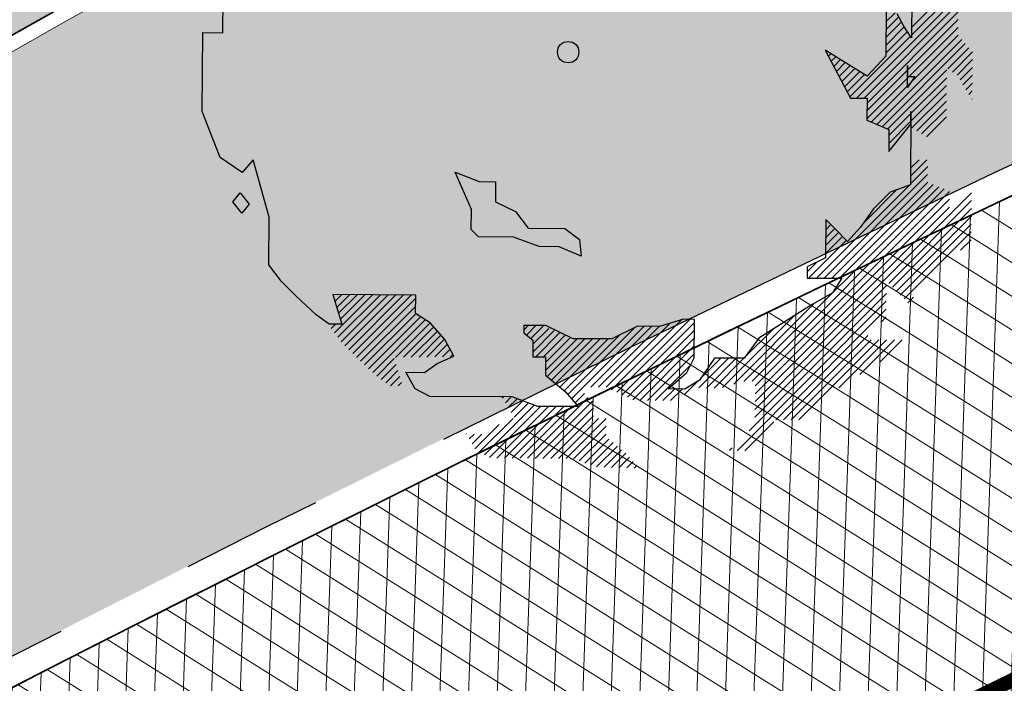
# Model space of a CAD drawing. Header units: metres. Extents: x 195696 to 514079, y 327475 to 328989.
# Tile 50 of 256: x 195929.5 to 195936.4, y 327629.06 to 327633.71. Entities that reach past the tile are written whole.
import ezdxf

# ---------------------------------------------------------------- set-up
doc = ezdxf.new("R2010")
doc.units = ezdxf.units.M
for name, pattern in [('CENTER2', [1.125, 0.75, -0.125, 0.125, -0.125]), ('VH-RIJWIELPADBAND', [20, 8, -2, 2, -2, 0, -2, 2, -2]), ('VH-TROTTOIRBAND_180-200', [20, 10, -2, 2, -2, 2, -2])]:
    doc.linetypes.add(name, pattern=pattern)
for name, color, linetype, lineweight in [('mk-nw-streep 0.10', 7, 'Continuous', 35), ('N-WE-GR-BOOM-S', 74, 'Continuous', 25), ('N-WE-GR-GRAS-A-250', 62, 'Continuous', 18), ('N-WE-GW-TALUD-G', 6, 'Continuous', 18), ('N-WE-KG-WERKGRENS-200-G', 14, 'CENTER2', 35), ('N-WE-VH-GESLOTENVERHARDING-A-200', 252, 'Continuous', 18), ('N-WE-VH-HERSTRATEN-A-200', 252, 'Continuous', 18), ('N-WE-VH-KANTOPSLUITING_OPSLUITBAND_100X200-G', 5, 'Continuous', 13), ('N-WE-VH-KANTOPSLUITING_RIJWIELPADBAND_40 120_250-G', 1, 'VH-RIJWIELPADBAND', 35), ('N-WE-VH-KANTOPSLUITING_TROTTOIRBAND_180 200_250-G', 6, 'VH-TROTTOIRBAND_180-200', 25), ('N-WE-VH-KANTOPSLUITING_VOORKANTBAND-G', 2, 'Continuous', 35), ('N-WE-VH-KANTVERHARDING-G', 5, 'Continuous', 35), ('N-WE-VH-OPENVERHARDING_BETONSTRAATSTEEN_ROOD-A', 13, 'Continuous', 18), ('N-WE-VH-TEGEL-A', 252, 'Continuous', 18), ('X-XX-AL-T25', 7, 'Continuous', 25)]:
    doc.layers.add(name, color=color, linetype=linetype, lineweight=lineweight)
doc.styles.add('NLCS-ISO-M250-T25', font='NLCS-ISO.ttf', dxfattribs={"height": 0.625})
pattern_1 = [(0, (0, 0), (0.5, 0.5), [0.125, -0.375]), (0, (0.275, 0.3), (0.5, 0.5), [0.125, -0.375]), (90, (0.05, 0.175), (-0.5, 0.5), [0.125, -0.375]), (90, (0.25, 0.35), (-0.5, 0.5), [0.125, -0.375]), (45, (0.1, 0.35), (0, 0.5000000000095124), [0.125, -0.582106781]), (135, (0.275, 0), (-0.5000000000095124, 0), [0.125, -0.582106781]), (26.56505119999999, (0.125, 0.15), (0.5000000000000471, 2.000322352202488e-10), [0.125, -0.9930339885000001]), (26.56505119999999, (0.35, 0.4), (0.5000000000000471, 2.000322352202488e-10), [0.125, -0.9930339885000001]), (63.43494882, (0.35, 0), (2.54993137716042e-11, 0.500000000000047), [0.125, -0.9930339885]), (63.43494882, (0.125, 0.225), (2.54993137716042e-11, 0.500000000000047), [0.125, -0.9930339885]), (63.43494882, (0.3, 0.1), (2.54993137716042e-11, 0.500000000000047), [0.125, -0.9930339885]), (116.5650512, (0, 0.275), (-2.000324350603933e-10, 0.500000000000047), [0.125, -0.9930339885]), (153.43494882, (0.1, 0.07500000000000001), (-0.500000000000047, 2.549949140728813e-11), [0.125, -0.9930339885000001])]

# ---------------------------------------------------------------- blocks, each defined once
blk = doc.blocks.new('SGR-BOOM_27')
for p, q in [((4.815267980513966, 0.3476326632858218), (5.43439753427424, 0.9667631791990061)), ((4.819163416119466, 0.8676412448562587), (4.814152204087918, 0.1988745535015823)), ((4.814441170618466, 0.2379536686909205), (5.449812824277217, 0.8733179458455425)), ((-4.83998674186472, 0.2711136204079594), (-4.836331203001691, 0.7598095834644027)), ((4.041143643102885, -0.6442030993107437), (5.465223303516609, 0.7798791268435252)), ((4.149197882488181, -0.6450106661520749), (5.469368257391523, 0.6751722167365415)), ((4.189987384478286, -0.7130682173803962), (5.46855587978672, 0.5654980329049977)), ((4.457318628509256, 0.6388310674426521), (4.452146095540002, -0.05564017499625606)), ((4.45571856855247, 0.4234980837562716), (4.58473266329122, 0.5525173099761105)), ((4.189160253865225, -0.8227472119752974), (5.467728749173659, 0.4558164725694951)), ((4.454083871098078, 0.2041574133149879), (4.673402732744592, 0.4234785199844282)), ((4.454901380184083, 0.3138238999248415), (4.634262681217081, 0.4931903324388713)), ((4.712425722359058, 0.3539726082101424), (4.610899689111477, 0.5347922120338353)), ((4.188337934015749, -0.9324361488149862), (5.466911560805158, 0.346142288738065)), ((4.452444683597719, -0.01519576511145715), (4.755671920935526, 0.2880388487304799)), ((4.453261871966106, 0.09447841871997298), (4.712557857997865, 0.3537792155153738)), ((4.814152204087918, 0.1988745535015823), (4.712425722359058, 0.3539726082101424)), ((-5.131199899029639, -0.8328113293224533), (-5.122943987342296, 0.2732229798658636)), ((-5.122943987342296, 0.2732229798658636), (-4.83998674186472, 0.2711136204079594)), ((3.949962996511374, -0.6265270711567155), (4.798785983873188, 0.2222959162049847)), ((4.249524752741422, -0.9800989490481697), (5.466280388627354, 0.2366566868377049)), ((4.3258917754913, -1.012583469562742), (5.517101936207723, 0.1786193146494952)), ((3.603885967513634, 0.02787403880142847), (3.958991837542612, -0.6435889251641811)), ((4.192801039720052, -0.3366644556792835), (3.603885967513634, 0.02787403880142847)), ((3.611074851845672, 0.01428170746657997), (3.616717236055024, 0.01992184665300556)), ((4.402259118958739, -1.04507568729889), (5.567909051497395, 0.1205742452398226)), ((5.321953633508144, -0.2342333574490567), (5.61872578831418, 0.06253911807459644)), ((5.386844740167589, -0.2782011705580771), (5.669542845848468, 0.00450174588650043)), ((3.648727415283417, -0.05692240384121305), (3.683957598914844, -0.02169222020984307)), ((3.686384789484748, -0.1281194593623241), (3.751193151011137, -0.06331622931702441)), ((3.72404248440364, -0.1993210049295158), (3.818428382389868, -0.1049302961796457)), ((4.452146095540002, -0.05564017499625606), (4.192801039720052, -0.3366644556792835)), ((5.45174097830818, -0.3221619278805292), (5.669322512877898, -0.1045730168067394)), ((3.761690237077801, -0.2705254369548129), (3.885663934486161, -0.1465543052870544)), ((3.799347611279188, -0.3417199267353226), (3.952903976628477, -0.1881683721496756)), ((3.837000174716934, -0.4129240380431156), (4.020139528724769, -0.2297846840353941)), ((3.874657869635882, -0.4841259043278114), (4.087374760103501, -0.2714061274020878)), ((4.478626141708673, -1.077560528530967), (5.308123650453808, -0.2480678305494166)), ((4.759831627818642, -0.186563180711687), (4.758681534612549, -0.3408927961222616)), ((4.758681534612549, -0.3408927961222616), (4.759831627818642, -0.186563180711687)), ((5.494903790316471, -0.3878532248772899), (5.668495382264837, -0.2142593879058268)), ((3.912310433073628, -0.5553226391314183), (4.154610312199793, -0.3130227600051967)), ((4.757531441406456, -0.4952249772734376), (4.758681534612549, -0.3408927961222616)), ((4.861568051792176, -0.3416660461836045), (4.757531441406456, -0.4952249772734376)), ((4.758681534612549, -0.3408927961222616), (4.861568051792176, -0.3416660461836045)), ((4.806253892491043, -0.8587923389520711), (5.307301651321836, -0.3577420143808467)), ((5.534044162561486, -0.4575672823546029), (5.667678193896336, -0.3239261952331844)), ((4.805436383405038, -0.9684639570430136), (5.306484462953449, -0.4674161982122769)), ((5.574187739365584, -0.5262807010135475), (5.666856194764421, -0.4336148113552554)), ((5.617296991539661, -0.5920210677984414), (5.666038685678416, -0.543281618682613)), ((3.958991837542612, -0.6435889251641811), (4.190501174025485, -0.6453140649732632)), ((4.190501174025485, -0.6453140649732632), (4.188171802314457, -0.9539880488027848)), ((4.820499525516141, -1.062247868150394), (5.305662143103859, -0.5770900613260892)), ((4.887739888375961, -1.103871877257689), (5.304844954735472, -0.686764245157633)), ((5.660420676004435, -0.6577540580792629), (5.665211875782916, -0.652960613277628)), ((4.954970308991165, -1.145493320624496), (5.304027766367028, -0.7964432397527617)), ((-4.878804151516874, -1.477755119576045), (-5.131199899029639, -0.8328113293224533)), ((4.188171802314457, -0.9539880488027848), (4.495876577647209, -1.084898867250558)), ((4.495240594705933, -1.169805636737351), (4.806253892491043, -0.8587923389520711)), ((4.806469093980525, -0.8299973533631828), (4.798756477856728, -1.858847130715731)), ((4.805113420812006, -1.010031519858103), (4.806469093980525, -0.8299973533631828)), ((5.022205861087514, -1.187114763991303), (5.303210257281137, -0.9061100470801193)), ((4.493571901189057, -1.393553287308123), (4.805113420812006, -1.010031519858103)), ((4.495876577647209, -1.084898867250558), (4.493571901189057, -1.393553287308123)), ((4.494423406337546, -1.279479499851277), (4.805426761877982, -0.9684713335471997)), ((-4.571691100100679, -1.6858479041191), (-4.878804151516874, -1.477755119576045)), ((-4.416006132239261, -1.5069564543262), (-4.571691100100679, -1.6858479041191)), ((-4.19050640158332, -2.310330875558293), (-4.416006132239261, -1.5069564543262)), ((4.802764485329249, -1.733119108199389), (5.026874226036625, -1.509011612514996)), ((4.806351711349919, -1.620680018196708), (4.918825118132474, -1.508206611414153)), ((4.809938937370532, -1.508233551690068), (4.810775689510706, -1.507399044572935)), ((4.799177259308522, -1.845565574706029), (5.040752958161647, -1.603989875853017)), ((-1.355897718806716, -2.202925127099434), (-1.583506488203, -1.682481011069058)), ((-1.583506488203, -1.682481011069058), (-1.250079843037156, -1.813597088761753)), ((3.587653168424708, -3.165946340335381), (5.039930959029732, -1.713668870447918)), ((-1.250079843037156, -1.813597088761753), (-1.01860001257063, -1.815336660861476)), ((-1.01860001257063, -1.815336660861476), (-1.020718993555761, -2.098264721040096)), ((2.465136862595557, -4.615023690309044), (5.195753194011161, -1.884407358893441)), ((2.579274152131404, -4.609745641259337), (5.272115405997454, -1.916906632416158)), ((3.479608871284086, -3.165131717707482), (4.778799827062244, -1.865945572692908)), ((3.695697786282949, -3.166753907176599), (5.043018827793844, -1.819432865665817)), ((3.803747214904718, -3.167558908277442), (5.119381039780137, -1.851924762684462)), ((4.133028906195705, -2.402857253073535), (4.60999430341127, -1.925891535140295)), ((4.798756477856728, -1.858847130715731), (4.515050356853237, -1.959612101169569)), ((-4.70336779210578, -2.096436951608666), (-4.599522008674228, -1.968597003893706)), ((-4.599522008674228, -1.968597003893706), (-4.472093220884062, -2.128170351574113)), ((2.618776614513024, -5.005660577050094), (5.655375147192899, -1.96906685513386)), ((2.620415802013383, -4.786312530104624), (5.346011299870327, -2.060712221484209)), ((2.621242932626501, -4.676630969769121), (5.346833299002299, -1.951038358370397)), ((4.515050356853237, -1.959612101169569), (4.281804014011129, -2.193656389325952)), ((-4.575953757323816, -2.256010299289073), (-4.70336779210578, -2.096436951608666)), ((-4.472093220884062, -2.128170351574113), (-4.575953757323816, -2.256010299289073)), ((-1.358011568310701, -2.485882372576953), (-1.355897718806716, -2.202925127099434)), ((-1.020718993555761, -2.098264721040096), (-0.7387601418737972, -2.233278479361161)), ((2.619593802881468, -4.895986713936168), (5.345184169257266, -2.170398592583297)), ((4.281804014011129, -2.193656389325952), (4.099834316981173, -2.449536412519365)), ((4.494442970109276, -3.238853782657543), (5.654553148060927, -2.07874103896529)), ((4.54846014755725, -3.293690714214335), (5.653730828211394, -2.188422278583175)), ((-4.195507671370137, -2.979097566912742), (-4.19050640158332, -2.310330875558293)), ((-0.7387601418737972, -2.233278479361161), (-0.5604459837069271, -2.466116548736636)), ((3.611882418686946, -2.34299916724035), (3.607844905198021, -2.8831603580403)), ((3.739521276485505, -2.472556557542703), (3.611882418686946, -2.34299916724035)), ((4.602477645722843, -3.348527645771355), (5.652908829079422, -2.298094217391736)), ((-0.5604459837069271, -2.466116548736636), (-0.04600890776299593, -2.469965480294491)), ((-0.04600890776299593, -2.469965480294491), (0.1585992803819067, -2.62583903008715)), ((3.609963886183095, -2.599356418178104), (3.73814636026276, -2.471171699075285)), ((3.610786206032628, -2.48968223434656), (3.684124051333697, -2.416342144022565)), ((3.611603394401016, -2.380008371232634), (3.630106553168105, -2.361504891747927)), ((3.918231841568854, -2.653958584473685), (3.739521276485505, -2.472556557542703)), ((4.099834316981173, -2.449536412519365), (3.918231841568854, -2.653958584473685)), ((4.656499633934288, -3.403357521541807), (5.65208682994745, -2.407775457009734)), ((-1.255888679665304, -2.58953476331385), (-1.358011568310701, -2.485882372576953)), ((-0.7671779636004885, -2.593190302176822), (-1.255888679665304, -2.58953476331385)), ((-0.4080445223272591, -2.724499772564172), (-0.7671779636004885, -2.593190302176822)), ((3.608324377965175, -2.818704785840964), (3.846195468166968, -2.580838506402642)), ((3.609146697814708, -2.709030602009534), (3.79216834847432, -2.526008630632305)), ((4.710521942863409, -3.458194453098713), (5.651264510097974, -2.517449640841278)), ((-0.1251068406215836, -2.726608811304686), (-0.4080445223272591, -2.724499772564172)), ((0.1825934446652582, -2.857531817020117), (-0.1251068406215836, -2.726608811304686)), ((0.1585992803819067, -2.62583903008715), (0.1825934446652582, -2.857531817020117)), ((3.371559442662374, -3.164326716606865), (3.900212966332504, -2.63566806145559)), ((5.5026946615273, -2.774873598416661), (5.650442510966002, -2.627130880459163)), ((3.607844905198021, -2.8831603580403), (3.349669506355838, -3.009835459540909)), ((-4.017198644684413, -3.211947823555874), (-4.195507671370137, -2.979097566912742)), ((3.349669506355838, -3.009835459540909), (3.348504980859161, -3.164152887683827)), ((3.349150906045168, -3.077880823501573), (3.48223683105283, -2.944792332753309)), ((3.348504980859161, -3.164152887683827), (3.837215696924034, -3.167808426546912)), ((3.837215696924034, -3.167808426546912), (3.707075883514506, -3.372624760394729)), ((-3.812952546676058, -3.41925966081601), (-4.017198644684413, -3.211947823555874)), ((2.617959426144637, -5.115334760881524), (4.462374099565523, -3.270915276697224)), ((-3.531947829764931, -3.678582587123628), (-3.812952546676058, -3.41925966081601)), ((-2.136579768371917, -3.40608073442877), (-3.298344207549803, -3.397384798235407)), ((-3.298344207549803, -3.397384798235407), (-3.172814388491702, -3.809884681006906)), ((-3.294992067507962, -3.408417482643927), (-3.284064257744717, -3.397494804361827)), ((-3.275431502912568, -3.933139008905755), (-2.743827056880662, -3.401534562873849)), ((-3.269593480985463, -3.491878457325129), (-3.176014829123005, -3.398302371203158)), ((-3.244189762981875, -3.575336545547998), (-3.067970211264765, -3.399107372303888)), ((-3.228221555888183, -3.994783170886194), (-2.63578757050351, -3.402349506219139)), ((-3.218795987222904, -3.658794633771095), (-2.959925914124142, -3.399921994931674)), ((-3.19340221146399, -3.742253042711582), (-2.851876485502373, -3.400729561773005)), ((-3.181011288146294, -4.056432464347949), (-2.527738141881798, -3.403156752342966)), ((-3.129127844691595, -4.113400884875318), (-2.41968871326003, -3.403964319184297)), ((-3.075110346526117, -4.168237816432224), (-2.311639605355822, -3.404769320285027)), ((-3.021088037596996, -4.223074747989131), (-2.203599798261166, -3.405584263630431)), ((-2.967070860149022, -4.277912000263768), (-2.136893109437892, -3.44773168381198)), ((-2.13850792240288, -3.663284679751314), (-2.136579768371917, -3.40608073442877)), ((2.5382691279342, -5.30387435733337), (4.461556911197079, -3.380596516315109)), ((3.707075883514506, -3.372624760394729), (3.397070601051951, -3.550363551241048)), ((4.764539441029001, -3.513029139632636), (4.84392120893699, -3.433647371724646)), ((-2.910699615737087, -4.330397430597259), (-2.137715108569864, -3.557405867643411)), ((2.320736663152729, -4.650569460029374), (3.453021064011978, -3.518285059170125)), ((2.367648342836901, -5.583362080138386), (4.460734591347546, -3.490270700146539)), ((3.397070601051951, -3.550363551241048), (2.673395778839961, -4.007969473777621)), ((-3.352855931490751, -3.808531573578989), (-3.531947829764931, -3.678582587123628)), ((-2.854088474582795, -4.382640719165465), (-2.136202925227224, -3.664752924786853)), ((-2.797482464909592, -4.43488432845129), (-2.069647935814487, -3.707052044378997)), ((-1.933694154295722, -3.793441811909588), (-2.13850792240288, -3.663284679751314)), ((2.165345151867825, -4.697109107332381), (3.165918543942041, -3.696528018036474)), ((2.909739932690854, -5.150122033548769), (4.45991259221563, -3.599952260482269)), ((4.386070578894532, -3.782648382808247), (4.459085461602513, -3.70963125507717)), ((-3.172814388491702, -3.809884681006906), (-3.352855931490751, -3.808531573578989)), ((-3.3226417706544, -3.871494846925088), (-3.260383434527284, -3.809236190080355)), ((-2.740871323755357, -4.487127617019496), (-2.003087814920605, -3.749344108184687)), ((-2.421166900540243, -4.276284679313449), (-1.936532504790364, -3.791648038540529)), ((-2.311076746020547, -4.275048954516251), (-1.885045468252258, -3.849017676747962)), ((-1.729658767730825, -4.026472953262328), (-1.933694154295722, -3.793441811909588)), ((-0.6220927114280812, -3.828968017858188), (-0.6228560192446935, -3.931854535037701)), ((-0.622572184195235, -3.892797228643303), (-0.5592176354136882, -3.829445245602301)), ((-0.3134283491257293, -3.831285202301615), (-0.6220927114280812, -3.828968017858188)), ((-0.5841954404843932, -3.963277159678), (-0.4511733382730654, -3.830257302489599)), ((-0.5241295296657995, -4.012065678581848), (-0.3494564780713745, -3.837394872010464)), ((0.07104979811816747, -4.014231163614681), (-0.3134283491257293, -3.831285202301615)), ((-0.003981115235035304, -4.798182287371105), (0.9346668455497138, -3.859534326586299)), ((0.04640489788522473, -4.856652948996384), (1.061488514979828, -3.841569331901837)), ((0.3184638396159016, -4.693446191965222), (1.169533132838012, -3.84238170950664)), ((0.4265033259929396, -4.694260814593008), (1.277577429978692, -3.843189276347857)), ((0.5345431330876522, -4.695080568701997), (1.431349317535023, -3.79826925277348)), ((0.6092558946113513, -4.729226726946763), (1.586760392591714, -3.751722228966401)), ((0.9726423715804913, -3.840899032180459), (0.6112087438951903, -4.018251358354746)), ((0.6830196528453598, -4.764319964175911), (1.703853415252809, -3.743481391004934)), ((0.7567786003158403, -4.799410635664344), (1.770467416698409, -3.785724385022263)), ((1.281301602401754, -3.843216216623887), (0.9726423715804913, -3.840899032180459)), ((1.616465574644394, -3.742820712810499), (1.281301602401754, -3.843216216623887)), ((1.770785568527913, -3.743985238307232), (1.616465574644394, -3.742820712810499)), ((1.766743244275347, -4.284124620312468), (1.770785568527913, -3.743985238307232)), ((-2.200991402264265, -4.273815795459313), (-1.834223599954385, -3.90704799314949)), ((-2.090906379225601, -4.272587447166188), (-1.783411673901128, -3.965090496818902)), ((-0.6228560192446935, -3.931854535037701), (-0.4950163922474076, -4.035714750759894)), ((-0.4962643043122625, -4.201914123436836), (-0.196198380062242, -3.901845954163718)), ((-0.4954423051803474, -4.092235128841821), (-0.2728248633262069, -3.869618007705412)), ((-0.4530280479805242, -4.267532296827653), (-0.1195670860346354, -3.934068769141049)), ((-0.3449834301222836, -4.268344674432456), (-0.04294060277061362, -3.966299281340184)), ((-0.3173093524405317, -4.349529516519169), (0.03369582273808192, -3.998519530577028)), ((-0.05742100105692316, -4.742765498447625), (0.7209364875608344, -3.964415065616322)), ((0.8305420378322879, -4.834501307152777), (1.769650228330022, -3.895398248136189)), ((2.469169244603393, -4.284430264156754), (2.869841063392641, -3.883756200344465)), ((3.01777973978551, -5.150934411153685), (4.199921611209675, -3.968795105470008)), ((-1.980811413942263, -4.271346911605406), (-1.732590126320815, -4.023127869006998)), ((-1.870726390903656, -4.27011856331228), (-1.69343981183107, -4.092834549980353)), ((-1.602778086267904, -4.258946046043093), (-1.729658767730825, -4.026472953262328)), ((-0.4950163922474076, -4.035714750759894), (-0.4967537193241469, -4.267201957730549)), ((-0.3181361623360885, -4.459208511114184), (0.1264229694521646, -4.014644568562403)), ((-0.2952580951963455, -4.545184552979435), (0.2344772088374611, -4.015452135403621)), ((-0.2357986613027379, -4.594579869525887), (0.3425263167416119, -4.016259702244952)), ((-0.1763443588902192, -4.643975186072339), (0.4505757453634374, -4.017059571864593)), ((-0.1168804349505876, -4.693370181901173), (0.5586251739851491, -4.017864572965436)), ((0.6112087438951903, -4.018251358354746), (0.07104979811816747, -4.014231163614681)), ((0.9043009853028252, -4.869599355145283), (1.768827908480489, -4.005072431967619)), ((1.004114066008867, -4.878640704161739), (1.768005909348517, -4.114746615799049)), ((2.673395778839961, -4.007969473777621), (2.465513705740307, -4.289373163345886)), ((3.125828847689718, -5.151741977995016), (4.249240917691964, -4.028335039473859)), ((3.233868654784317, -5.15255692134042), (4.357280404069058, -4.029142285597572)), ((3.793989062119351, -4.701288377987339), (4.465325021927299, -4.029957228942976)), ((4.090080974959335, -4.514053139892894), (4.573374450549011, -4.030762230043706)), ((4.367068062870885, -4.345920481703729), (4.681428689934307, -4.031562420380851)), ((-1.835040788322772, -4.360073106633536), (-1.602778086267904, -4.258946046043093)), ((-1.760636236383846, -4.268882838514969), (-1.655004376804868, -4.163250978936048)), ((-1.650546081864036, -4.267649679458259), (-1.616568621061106, -4.233674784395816)), ((-0.4967537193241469, -4.267201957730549), (-0.3167025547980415, -4.268552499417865)), ((-0.3167025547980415, -4.268552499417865), (-0.318635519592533, -4.525756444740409)), ((1.112163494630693, -4.879448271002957), (1.767183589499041, -4.224425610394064)), ((-2.684255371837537, -4.539370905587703), (-2.437727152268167, -4.292842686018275)), ((-2.621546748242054, -4.585518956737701), (-2.412333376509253, -4.37630109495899)), ((-2.016061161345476, -4.487340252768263), (-1.835040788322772, -4.360073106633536)), ((1.220207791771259, -4.880255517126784), (1.715251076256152, -4.385212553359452)), ((1.662320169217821, -4.489134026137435), (1.766743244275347, -4.284124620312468)), ((1.831120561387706, -4.704765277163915), (2.248142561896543, -4.28774584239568)), ((2.049680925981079, -4.286250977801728), (1.841593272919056, -4.593373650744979)), ((1.858271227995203, -4.568757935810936), (2.14009826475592, -4.286933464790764)), ((1.939169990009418, -4.705570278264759), (2.356182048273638, -4.288553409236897)), ((2.047224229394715, -4.70637046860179), (2.464226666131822, -4.289368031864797)), ((2.465513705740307, -4.289373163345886), (2.049680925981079, -4.286250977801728)), ((-2.558466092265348, -4.631292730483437), (-2.386939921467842, -4.459761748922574)), ((-2.490751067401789, -4.672432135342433), (-2.361541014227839, -4.543227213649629)), ((-2.277554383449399, -4.485375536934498), (-2.016061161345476, -4.487340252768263)), ((-2.146401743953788, -4.717875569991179), (-2.277554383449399, -4.485375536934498)), ((-0.318635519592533, -4.525756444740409), (-0.03742041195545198, -4.759374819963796)), ((1.403361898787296, -4.718695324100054), (1.662320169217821, -4.489134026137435)), ((-2.382706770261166, -4.673239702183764), (-2.336152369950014, -4.626685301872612)), ((1.841593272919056, -4.593373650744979), (1.634876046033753, -4.720447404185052)), ((1.636446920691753, -4.790582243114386), (1.820990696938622, -4.606043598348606)), ((-1.94139201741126, -4.822301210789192), (-2.146401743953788, -4.717875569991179)), ((-0.7839293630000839, -4.830948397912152), (-1.94139201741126, -4.822301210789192)), ((-0.9220460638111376, -4.845404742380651), (-0.9066795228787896, -4.83003820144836)), ((-0.8806398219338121, -4.912855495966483), (-0.798625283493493, -4.830845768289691)), ((-0.4247859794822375, -4.962257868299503), (-0.7839293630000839, -4.830948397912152)), ((-0.03742041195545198, -4.759374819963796), (0.1410797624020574, -4.966493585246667)), ((0.0967960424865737, -4.915118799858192), (0.2282033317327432, -4.783714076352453)), ((1.328252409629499, -4.881067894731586), (1.489961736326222, -4.719358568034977)), ((1.634876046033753, -4.720447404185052), (1.403361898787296, -4.718695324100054)), ((1.436297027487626, -4.88188283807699), (1.598001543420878, -4.720178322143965)), ((-1.175254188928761, -5.642887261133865), (-0.475925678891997, -4.943561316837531)), ((-1.103139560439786, -5.679627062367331), (-0.3860567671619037, -4.962549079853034)), ((-1.001427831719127, -5.686772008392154), (-0.2780124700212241, -4.963361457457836)), ((-0.8933784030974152, -5.687586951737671), (-0.1699678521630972, -4.964169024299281)), ((-0.8392387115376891, -4.980308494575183), (-0.7150642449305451, -4.856129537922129)), ((-0.7978376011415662, -5.047766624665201), (-0.6353498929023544, -4.885276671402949)), ((-0.7853337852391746, -5.688394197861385), (-0.06192323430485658, -4.964983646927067)), ((-0.7564313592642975, -5.115210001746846), (-0.5556403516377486, -4.914421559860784)), ((-0.6772846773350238, -5.689199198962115), (0.04612587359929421, -4.965788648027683)), ((-0.5692400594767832, -5.690006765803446), (0.2816236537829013, -4.839143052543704)), ((-0.4611906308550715, -5.690814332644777), (0.341689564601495, -4.887931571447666)), ((0.1410797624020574, -4.966493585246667), (-0.4247859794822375, -4.962257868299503)), ((-0.3531412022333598, -5.691621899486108), (0.355323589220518, -4.983156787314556)), ((-0.2450920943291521, -5.692426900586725), (0.3545015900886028, -5.092828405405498)), ((-1.308526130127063, -5.558450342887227), (-0.966153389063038, -5.216082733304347)), ((-1.247368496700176, -5.606147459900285), (-0.7733148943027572, -5.132093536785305)), ((-0.1370474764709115, -5.693234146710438), (0.4246585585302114, -5.131535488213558)), ((-0.02900317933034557, -5.694049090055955), (0.5327076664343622, -5.132340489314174)), ((0.07590449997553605, -5.698000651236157), (0.5334469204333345, -5.240448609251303)), ((2.475687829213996, -5.584167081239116), (2.881395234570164, -5.178461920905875)), ((-1.426318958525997, -5.349682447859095), (-1.425839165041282, -5.349200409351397)), ((-1.387051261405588, -5.41927174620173), (-1.317784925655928, -5.350000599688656)), ((-1.347788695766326, -5.488861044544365), (-1.209730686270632, -5.350800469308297)), ((0.1556092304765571, -5.727145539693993), (0.5326345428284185, -5.350122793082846)), ((0.2353235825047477, -5.756285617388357), (0.5704141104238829, -5.421195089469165)), ((0.3150382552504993, -5.785425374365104), (0.6298735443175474, -5.470590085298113)), ((0.3985992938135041, -5.810723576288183), (0.6893278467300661, -5.519992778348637)), ((0.5039765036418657, -5.814198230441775), (0.7487917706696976, -5.569380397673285)), ((0.6093588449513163, -5.817675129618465), (0.8082512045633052, -5.618775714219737)), ((2.259598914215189, -5.582554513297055), (2.301073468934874, -5.541077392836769)), ((0.7147360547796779, -5.821149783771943), (0.8594495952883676, -5.676433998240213)), ((0.8201183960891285, -5.824627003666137), (0.9098455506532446, -5.734899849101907)), ((0.9254907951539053, -5.828103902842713), (0.9602366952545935, -5.793363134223))]:
    blk.add_line(p, q)
blk.add_circle((0, 0), 0.15)

msp = doc.modelspace()

# ---------------------------------------------------------------- hatches: boundary and pattern name
at = {"layer": 'N-WE-GR-GRAS-A-250', "lineweight": 0}
h = msp.add_hatch(dxfattribs=at)
h.set_pattern_fill('AGR-GRAS_02-SO', color=256, scale=0.05, pattern_type=2)
h.set_pattern_definition(pattern_1)
edge = h.paths.add_edge_path(flags=17)
edge.add_arc((195894.559118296, 327628.0008672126), 2.00000000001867, 141.4672806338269, 205.6254233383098)
edge.add_line((195892.7558368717, 327627.1358954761), (195893.6442734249, 327625.2836949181))
edge.add_line((195893.6442734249, 327625.2836949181), (195903.1995377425, 327629.2377206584))
edge.add_line((195903.1995377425, 327629.2377206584), (195901.9728150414, 327631.3262218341))
edge.add_line((195901.9728150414, 327631.3262218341), (195892.9946132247, 327629.2467901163))
edge = h.paths.add_edge_path()
edge.add_arc((195894.559118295, 327628.0008672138), 1.999999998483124, 114.1582394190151, 205.6254233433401)
edge.add_line((195892.7558368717, 327627.1358954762), (195893.6442734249, 327625.283694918))
edge.add_line((195893.6442734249, 327625.283694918), (195888.7015997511, 327623.1984623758))
edge.add_line((195888.7015997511, 327623.1984623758), (195889.2842258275, 327621.9323330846))
edge.add_line((195889.2842258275, 327621.9323330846), (195891.6600081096, 327616.7851886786))
edge.add_arc((195897.7335764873, 327603.552450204), 14.56000001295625, 109.5185303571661, 114.65419813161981, ccw=False)
edge.add_arc((195898.4012773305, 327603.225723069), 15.10000000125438, 98.33438612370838, 111.4926544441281, ccw=False)
edge.add_line((195896.2125317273, 327618.1662515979), (195896.9700282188, 327618.3502061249))
edge.add_arc((195895.0962950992, 327626.0659513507), 7.940000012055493, 283.6497829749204, 306.4932178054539)
edge.add_line((195899.8184324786, 327619.6827688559), (195901.0766474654, 327620.613568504))
edge.add_arc((196065.2309153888, 327394.0238279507), 279.802670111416, 123.9376761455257, 125.92167150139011, ccw=False)
edge.add_arc((196052.4705127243, 327415.9658439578), 254.4799999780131, 116.04817992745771, 124.3121944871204, ccw=False)
edge.add_arc((196065.230915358, 327394.0238282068), 279.8026698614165, 114.4387036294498, 116.42269830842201, ccw=False)
edge.add_line((195949.4710925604, 327648.7574095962), (195977.2456928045, 327661.0463759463))
edge.add_line((195977.2456928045, 327661.0463759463), (195976.1714002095, 327663.921825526))
edge.add_line((195976.1714002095, 327663.921825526), (195975.1513113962, 327666.3509349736))
edge.add_line((195975.1513113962, 327666.3509349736), (195928.3581608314, 327645.3531347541))
edge.add_line((195928.3581608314, 327645.3531347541), (195893.7406020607, 327629.8257045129))
h = msp.add_hatch(dxfattribs=at)
h.set_pattern_fill('AGR-GRAS_02-SO', color=256, scale=0.05, pattern_type=2)
h.set_pattern_definition(pattern_1)
edge = h.paths.add_edge_path()
edge.add_arc((196043.198166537, 327406.4101503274), 250.2000000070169, 119.0445295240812, 125.0100958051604)
edge.add_arc((196048.5765314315, 327398.7319291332), 259.5745341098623, 125.0100958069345, 125.4128280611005)
edge.add_line((195898.1625222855, 327610.2846757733), (195897.9779617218, 327610.5432479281))
edge.add_arc((195896.3602316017, 327616.1046272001), 5.791890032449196, 232.0050728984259, 286.2190000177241, ccw=False)
edge.add_arc((195892.9791202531, 327611.7771308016), 0.3001568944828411, 121.9578263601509, 232.1130221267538, ccw=False)
edge.add_arc((195864.8525568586, 327667.5920542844), 62.20236465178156, 296.7195791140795, 297.6407080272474)
edge.add_arc((195887.4424593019, 327609.3265491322), 7.019852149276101, 26.77204193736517, 27.58824522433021)
edge.add_arc((195897.7378259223, 327603.5379229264), 9.915119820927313, 103.65383488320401, 114.25858670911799, ccw=False)
edge.add_line((195895.397309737, 327613.1728378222), (195898.0697254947, 327613.8218216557))
edge.add_arc((195895.0962951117, 327626.0659513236), 12.59999998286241, 283.6497829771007, 306.4932178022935)
edge.add_line((195902.5898632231, 327615.9364677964), (195903.8480782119, 327616.867267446))
edge.add_arc((196052.470512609, 327415.965843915), 249.8999999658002, 120.18018763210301, 126.4932178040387, ccw=False)
edge.add_arc((196052.470512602, 327415.9658439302), 249.8999999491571, 113.8671573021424, 120.1801876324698, ccw=False)
edge.add_line((195951.3566099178, 327644.4959046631), (195978.0309411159, 327656.2980532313))
edge.add_line((195978.0309411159, 327656.2980532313), (195978.0714028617, 327656.2066046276))
edge.add_line((195978.0714028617, 327656.2066046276), (195978.9858888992, 327656.6112220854))
edge.add_line((195978.9858888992, 327656.6112220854), (195980.4815068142, 327653.2309386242))
edge.add_line((195980.4815068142, 327653.2309386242), (195980.204127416, 327653.1082111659))
edge.add_line((195980.204127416, 327653.1082111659), (195980.3317623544, 327652.8280505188))
edge.add_line((195980.3317623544, 327652.8280505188), (195938.8944765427, 327633.8321814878))
edge.add_arc((196043.19817787, 327406.4101268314), 250.2000260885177, 114.637844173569, 119.0445291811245)
h = msp.add_hatch(dxfattribs=at)
h.set_pattern_fill('AGR-GRAS_02-SO', color=256, scale=0.05, pattern_type=2)
h.set_pattern_definition(pattern_1)
edge = h.paths.add_edge_path()
edge.add_line((195903.9956943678, 327603.2060220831), (195904.183198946, 327602.9449699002))
edge.add_arc((195908.906000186, 327599.578198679), 5.800000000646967, 144.5158446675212, 197.0040277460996)
edge.add_arc((195903.6464528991, 327597.9697998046), 0.3000195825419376, 197.0059274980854, 304.7222992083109)
edge.add_line((195903.8173438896, 327597.7232069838), (195904.6297932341, 327598.3062387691))
edge.add_line((195904.6297932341, 327598.3062387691), (195904.6880964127, 327598.2249938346))
edge.add_arc((195874.6411075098, 327639.2375554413), 50.84143734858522, 306.2275834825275, 317.1015318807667)
edge.add_arc((195926.866324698, 327592.0628251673), 19.55377332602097, 122.68359516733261, 140.0077437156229, ccw=False)
edge.add_arc((196178.5579974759, 327200.510303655), 485.0235024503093, 120.53702746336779, 122.73109156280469, ccw=False)
edge.add_arc((196102.5093254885, 327329.4247478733), 335.3494083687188, 114.9861992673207, 120.5370274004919, ccw=False)
edge.add_line((195960.857752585, 327633.3886562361), (195976.960680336, 327641.2572951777))
edge.add_line((195976.960680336, 327641.2572951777), (195975.8979426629, 327643.4321551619))
edge.add_line((195975.8979426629, 327643.4321551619), (195941.6875728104, 327627.7421393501))
edge.add_arc((196043.197863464, 327406.4100114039), 243.499999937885, 114.6377677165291, 117.7694669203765)
edge.add_arc((195952.9500934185, 327577.8014638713), 49.79999999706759, 117.7694669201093, 133.4711233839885)
edge.add_arc((195884.151202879, 327650.3735842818), 50.20000000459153, 302.8422075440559, 313.47112338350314, ccw=False)
edge.add_arc((196024.1603589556, 327433.4729748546), 207.9635879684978, 122.8422077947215, 124.478979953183)
edge.add_arc((196113.5382223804, 327305.295721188), 364.223308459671, 124.6544697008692, 125.1215785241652)
at = {"layer": 'N-WE-VH-GESLOTENVERHARDING-A-200', "lineweight": 0}
h = msp.add_hatch(dxfattribs=at)
h.set_pattern_fill('AVH-GESLOTEN-SOD', color=256, scale=0.1, angle=28, pattern_type=2)
h.set_pattern_definition([(87.99999999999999, (0, 0), (-0.1998781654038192, 0.006979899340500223), []), (148, (0, 0), (-0.1059838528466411, -0.1696096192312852), [])])
edge = h.paths.add_edge_path()
edge.add_arc((196043.1978634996, 327406.4100113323), 243.7000000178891, 114.6377677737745, 117.7694669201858)
edge.add_arc((195952.9500934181, 327577.8014638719), 49.99999999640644, 117.769466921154, 133.471123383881)
edge.add_arc((195884.1512031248, 327650.3735845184), 50.00000000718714, 306.4912656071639, 313.4711229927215, ccw=False)
edge.add_line((195913.8862149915, 327610.1762080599), (195909.2428863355, 327617.4930319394))
edge.add_arc((196043.1953181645, 327406.4153922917), 249.9940478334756, 114.63775157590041, 122.39970749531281, ccw=False)
edge.add_line((195938.9778525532, 327633.6503891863), (196015.1880523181, 327668.6029268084))
edge.add_arc((195990.1752496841, 327723.1406174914), 60.00000000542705, 294.6377677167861, 307.6954955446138)
edge.add_line((196026.8631397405, 327675.6643210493), (196030.3420670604, 327668.7281570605))
edge.add_line((196030.3420670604, 327668.7281570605), (196027.0168718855, 327667.1070542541))
edge.add_line((196027.0168718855, 327667.1070542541), (196016.1131317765, 327662.0962125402))
edge.add_line((196016.1131317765, 327662.0962125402), (195941.6041967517, 327627.9239316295))
at = {"layer": 'N-WE-VH-HERSTRATEN-A-200', "lineweight": 0}
h = msp.add_hatch(dxfattribs=at)
h.set_pattern_fill('AVH-HERSTRATEN-SOD', color=256, scale=0.2, angle=26.57, pattern_type=2)
h.set_pattern_definition([(86.57000000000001, (195915.4831970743, 327624.8546070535), (-0.1996417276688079, 0.01196580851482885), [])])
edge = h.paths.add_edge_path()
edge.add_line((195975.5447569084, 327665.4196369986), (195979.9144058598, 327667.349492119))
edge.add_line((195979.9144058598, 327667.349492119), (195979.877, 327667.411))
edge.add_arc((195979.9212362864, 327667.8722738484), 0.4633901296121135, 204.9231770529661, 264.5220715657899, ccw=False)
edge.add_line((195979.501, 327667.677), (195976.296, 327674.723))
edge.add_line((195976.296, 327674.723), (195976.295, 327674.763))
edge.add_line((195976.295, 327674.763), (195975.4843143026, 327678.5424044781))
edge.add_line((195975.4843143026, 327678.5424044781), (195972.73, 327677.2939999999))
edge.add_line((195972.73, 327677.2939999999), (195926.405, 327656.297))
edge.add_line((195926.405, 327656.297), (195882.549, 327636.431))
edge.add_line((195882.549, 327636.431), (195884.689, 327631.956))
edge.add_line((195884.689, 327631.956), (195886.282, 327632.689))
edge.add_arc((195886.448, 327631.8359999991), 0.8690023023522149, 78.98747017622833, 101.01252982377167, ccw=False)
edge.add_line((195886.614, 327632.689), (195894.031, 327636.115))
edge.add_line((195894.031, 327636.115), (195894.05, 327636.124))
edge.add_line((195894.05, 327636.124), (195899.109, 327638.431))
edge.add_line((195899.109, 327638.431), (195910.294, 327643.542))
edge.add_line((195910.294, 327643.542), (195916.7165272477, 327646.435513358))
edge.add_arc((195917.1586417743, 327645.5148926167), 1.021277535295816, 91.04590013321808, 115.65195938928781, ccw=False)
edge.add_line((195917.14, 327646.536), (195927.892, 327651.503))
edge.add_line((195927.892, 327651.503), (195934.305, 327654.398))
edge.add_line((195934.305, 327654.398), (195934.416, 327654.448))
edge.add_line((195934.416, 327654.448), (195945.396, 327659.423))
edge.add_line((195945.396, 327659.423), (195951.838, 327662.336))
edge.add_arc((195952.2643381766, 327661.4622356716), 0.9722285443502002, 93.14492670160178, 116.00926088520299, ccw=False)
edge.add_line((195952.211, 327662.433), (195962.962, 327667.401))
edge.add_line((195962.962, 327667.401), (195968.097, 327669.671))
edge.add_arc((195969.9610096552, 327664.9667886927), 5.060052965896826, 46.282945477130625, 111.6155881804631, ccw=False)
edge.add_arc((195969.9542878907, 327664.6963484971), 5.263311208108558, 43.64465055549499, 48.265031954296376, ccw=False)
edge.add_arc((195970.1787225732, 327664.9496708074), 4.926145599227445, 33.08821904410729, 43.3141953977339, ccw=False)
edge.add_arc((195958.8602193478, 327657.5624091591), 18.44206666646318, 25.217092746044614, 33.11981405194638, ccw=False)
at = {"layer": 'N-WE-VH-OPENVERHARDING_BETONSTRAATSTEEN_ROOD-A', "lineweight": 0}
h = msp.add_hatch(dxfattribs=at)
h.set_pattern_fill('AVH-BSS_KEIFORMAAT_KEPER', color=256, scale=2, angle=26.56885433, pattern_type=2)
h.set_pattern_definition([(26.56885433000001, (195915.4831970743, 327624.8546070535), (0.09389615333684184, 0.2817507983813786), [0.63, -0.21]), (296.56885433, (195915.2953424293, 327625.2302540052), (0.09389615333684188, 0.2817507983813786), [0.63, -0.21])])
h.paths.add_polyline_path([(195983.8047951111, 327658.9620656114), (195982.7932514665, 327661.2482807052), (195978.0763189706, 327659.1612578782), (195950.3046045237, 327646.8735683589, 0.0551473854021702), (195902.301786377, 327618.9574783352), (195901.6726788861, 327618.4920785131), (195903.1594979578, 327616.4822603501), (195903.7886054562, 327616.9476601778, -0.05514738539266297), (195951.3161481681, 327644.587353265), (195979.0878626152, 327656.8750427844)])
h = msp.add_hatch(dxfattribs=at)
h.set_pattern_fill('AVH-BSS_KEIFORMAAT_KEPER', color=256, scale=2, angle=28.07844222, pattern_type=2)
h.set_pattern_definition([(28.07844222, (195918.8939923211, 327606.9957725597), (0.08644105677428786, 0.2841266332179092), [0.6299999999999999, -0.21]), (298.07844222, (195918.6963067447, 327607.3663402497), (0.08644105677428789, 0.2841266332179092), [0.63, -0.21])])
edge = h.paths.add_edge_path()
edge.add_line((195985.685783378, 327642.6269786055), (195984.6570284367, 327644.9067882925))
edge.add_line((195984.6570284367, 327644.9067882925), (195960.9, 327633.298))
edge.add_arc((196102.5055242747, 327329.431624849), 335.2415523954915, 114.9861068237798, 120.5382059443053)
edge.add_arc((196088.3640664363, 327350.1086381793), 310.2516950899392, 120.2291231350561, 123.4130898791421)
edge.add_line((195917.5173136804, 327609.0825777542), (195918.8939923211, 327606.9957725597))
edge.add_arc((196088.3640664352, 327350.1086381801), 307.7516950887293, 120.2278679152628, 123.4130898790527, ccw=False)
edge.add_arc((196102.5055242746, 327329.4316248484), 332.7415523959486, 114.98214642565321, 120.53936724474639, ccw=False)
edge.add_line((195961.9768437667, 327631.0416887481), (195985.685783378, 327642.6269786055))
at = {"layer": 'N-WE-VH-TEGEL-A', "lineweight": 0}
h = msp.add_hatch(dxfattribs=at)
h.set_pattern_fill('AVH-TEGEL_300X300_HALFST', color=256, angle=28.1124465, pattern_type=2)
h.set_pattern_definition([(28.1124465, (195900.9246258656, 327618.1874641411), (0.1939268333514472, 0.2736647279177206), [0.3, -0.3]), (118.1124465, (195900.9246258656, 327618.1874641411), (-0.264607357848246, -0.1413610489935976), [])])
edge = h.paths.add_edge_path()
edge.add_line((195931.2642428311, 327639.6588848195), (195916.0749299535, 327630.7349790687))
edge.add_arc((196052.4705126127, 327415.9658439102), 254.4199999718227, 122.4188137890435, 126.4932178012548)
edge.add_line((195901.1599093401, 327620.5010186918), (195899.9016943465, 327619.5702190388))
edge.add_line((195899.9016943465, 327619.5702190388), (195900.9722040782, 327618.1231499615))
edge.add_line((195900.9722040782, 327618.1231499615), (195902.1828408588, 327619.1182637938))
edge.add_arc((195796.015921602, 327894.0889229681), 294.7546066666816, 291.1117103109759, 291.1705718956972)
edge.add_arc((196052.4705126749, 327415.965843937), 252.619999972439, 113.8671573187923, 126.42698933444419, ccw=False)
edge.add_line((195950.2560504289, 327646.9833066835), (195977.9180265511, 327659.2224421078))
edge.add_line((195977.9180265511, 327659.2224421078), (195977.1897151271, 327660.8685169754))
edge.add_line((195977.1897151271, 327660.8685169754), (195949.5277390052, 327648.6293815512))
edge.add_arc((196052.4705126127, 327415.9658439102), 254.4199999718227, 113.8671573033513, 118.4506921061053)

# ---------------------------------------------------------------- linework, layer by layer
at = {"layer": 'mk-nw-streep 0.10', "const_width": 0.1, "flags": 128}
for points in [[(195909.082262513, 327613.8274483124, -0.03600946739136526), (195940.228795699, 327630.9236436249), (195981.0585252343, 327649.6495184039)], [(195910.6204826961, 327611.5486462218, 0.04010528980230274), (195916.4793512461, 327616.2724198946, -0.06861879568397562), (195928.25162486, 327624.7068488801, -0.01366546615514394), (195940.3491150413, 327630.6605007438), (195981.1791475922, 327649.3865144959)]]:
    msp.add_lwpolyline(points, format="xyb", dxfattribs=at)
at = {"layer": 'N-WE-KG-WERKGRENS-200-G', "ltscale": 20, "const_width": 0.5, "flags": 128}
msp.add_lwpolyline([(195828.5449324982, 327534.879240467, 0.003022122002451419), (195829.93590122, 327535.771814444, 0.01445730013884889), (195849.9203571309, 327549.7795194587), (195856.8154032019, 327554.916298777, 0.003168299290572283), (195864.1639217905, 327560.5850023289, 0.004116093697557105), (195873.665133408, 327568.1354444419), (195875.2468758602, 327569.7402853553, -0.04590442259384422), (195893.6684553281, 327584.1758765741, -0.003920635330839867), (195895.415665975, 327585.2829132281), (195899.6903654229, 327587.1140162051), (195908.6549476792, 327591.1456296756), (195913.7783480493, 327593.5262803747), (195911.7519175, 327599.815644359, 0.01672595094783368), (195914.3030782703, 327602.3834741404, -0.05873833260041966), (195918.1914157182, 327605.6903519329, -0.0149636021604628), (195933.7835255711, 327615.4114837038, -0.02290013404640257), (195960.6453597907, 327629.6436936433), (195962.2695904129, 327626.1022357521), (195964.6556142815, 327627.196545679), (195963.0164419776, 327630.7705827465), (195985.3556549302, 327641.6865604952), (195986.2883373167, 327639.6407298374), (195991.3787427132, 327641.9896044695), (195991.2167854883, 327642.3405929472), (196016.8331699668, 327654.1033951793), (196043.3648561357, 327666.2187952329), (196062.7450758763, 327674.9827924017, -0.2249660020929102), (196073.449816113, 327674.7914675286, -0.1421209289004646), (196089.6624870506, 327659.9048043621), (196098.6602686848, 327645.085066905), (196102.7039221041, 327638.3856411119), (196105.2942913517, 327634.0936276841), (196104.5483598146, 327630.4830016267), (196106.5069983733, 327630.0783598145), (196106.8157439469, 327631.572819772), (196109.5556329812, 327627.0332549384), (196106.9175713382, 327623.6433724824), (196107.2726273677, 327621.2378997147), (196108.1724373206, 327618.762568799), (196115.3588616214, 327620.4646843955), (196117.1091711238, 327616.5289866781), (196119.7797565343, 327617.7166670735), (196121.91969184, 327613.0267845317, -0.00392140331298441), (196122.0892688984, 327612.647286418), (196123.750845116, 327608.8491332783), (196134.2791748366, 327613.0028017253), (196129.7162030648, 327622.9043765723), (196131.4787331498, 327623.7577356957), (196131.9220392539, 327622.8057424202), (196136.5309742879, 327625.0444784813), (196135.9782779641, 327626.2430509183, 0.0008442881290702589), (196135.4677727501, 327627.3242460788, 0.00200703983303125), (196134.3940288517, 327629.5648853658, 0.01591494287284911), (196124.8497653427, 327647.7894020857), (196123.6001729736, 327650.0628411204), (196120.6893621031, 327655.3570407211, -0.0299467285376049), (196119.8876454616, 327657.1722740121, -0.03392687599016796), (196119.2473421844, 327659.3243675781, -0.079656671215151), (196118.7071710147, 327669.5938870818, -0.05596398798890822), (196120.895766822, 327679.4810814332, -0.02465094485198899), (196122.3280872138, 327683.3089118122, -0.06398449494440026), (196127.6991712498, 327692.3564989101, -0.0612915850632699), (196136.293138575, 327701.4290951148, -0.002153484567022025), (196137.0448438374, 327702.0496886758), (196134.1238128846, 327705.3584450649), (196130.8403230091, 327710.2730661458), (196128.7795578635, 327714.2167266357), (196130.2824716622, 327714.9511575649), (196136.9835533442, 327718.6725045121), (196150.0915809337, 327725.9518544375), (196156.6698113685, 327729.6049777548, 0.02051814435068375), (196159.759876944, 327731.9555349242, 0.01138610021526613), (196162.7602591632, 327734.61370686), (196165.2195120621, 327736.8760195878), (196167.7078296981, 327739.1642312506), (196170.8379913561, 327742.0864486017), (196172.2114536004, 327743.3378795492), (196172.7900103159, 327745.3866384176), (196177.2139084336, 327749.0588039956), (196171.1339694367, 327757.446802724), (196170.3308734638, 327756.8646883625), (196166.3917223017, 327754.1642742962, -0.0100198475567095), (196156.8914572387, 327748.0422097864, -0.01471472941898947), (196147.7306214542, 327742.3407961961, -0.01528916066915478), (196132.0511333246, 327733.9555756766), (196122.9626991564, 327729.5143181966), (196100.9848614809, 327719.042824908), (196087.5797895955, 327712.7232624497), (196081.7786652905, 327709.9886752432, -0.2480229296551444), (196065.9737873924, 327710.7727387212, -0.0712461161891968), (196063.1016454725, 327712.8429666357), (196060.8679620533, 327714.9103437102), (196050.3103998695, 327724.2971762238), (196044.9293871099, 327729.4094879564), (196037.4614946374, 327736.5039462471), (196032.9629942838, 327731.7832916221), (196022.0346868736, 327741.8797633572), (196018.5616055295, 327737.8270700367), (196029.6593570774, 327728.3165073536), (196024.2891402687, 327722.6810873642), (196034.8576936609, 327713.3451998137), (196036.6471843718, 327711.7636285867), (196037.5375465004, 327710.9511731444), (196040.1934819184, 327706.0842392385), (196041.8161890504, 327702.9959890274), (196042.3214468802, 327700.6229266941), (196041.2663362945, 327695.3568707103), (196023.709869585, 327687.1903512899), (196023.4951042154, 327687.5758275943), (195979.9437075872, 327667.9113284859), (195976.7737302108, 327674.8803333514), (195975.8441556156, 327679.2544665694), (195926.1986886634, 327656.7524510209), (195882.7902105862, 327637.089170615), (195881.879234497, 327639.009765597), (195874.9585656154, 327635.9455117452), (195875.384539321, 327634.9207798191, -0.04918109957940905), (195875.5385754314, 327634.4258961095, -0.2318256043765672), (195874.9557544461, 327632.1454860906, -0.07746400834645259), (195874.3361499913, 327631.6101987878), (195873.9705564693, 327631.4274020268), (195873.5946628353, 327631.2433504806), (195871.5802376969, 327630.3158382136), (195870.8957485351, 327630.0005341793), (195869.0103416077, 327629.1436501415), (195872.6494445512, 327620.8904526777), (195873.4676874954, 327621.2196042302, -0.07566582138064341), (195875.1650564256, 327621.7493192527), (195875.3232605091, 327621.7713942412), (195875.4866921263, 327621.7896601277, -0.08613164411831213), (195877.2482289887, 327621.6983242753, -0.01963332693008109), (195877.6368416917, 327621.5943180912, -0.1395863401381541), (195880.0341996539, 327620.0301874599, -0.05548109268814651), (195880.685988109, 327619.0919567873), (195880.8395418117, 327618.7565879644), (195880.9070976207, 327618.608889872), (195878.4306356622, 327617.5280064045), (195879.5647862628, 327616.8923987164), (195882.3475669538, 327610.7493257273), (195879.8452018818, 327608.734657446, 0.1964746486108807), (195876.1627006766, 327602.0723668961, -0.1879515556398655), (195875.3311774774, 327600.5077894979), (195872.4633350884, 327598.0391846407, 0.01059940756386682), (195868.9136781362, 327594.85022724), (195868.0938996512, 327594.081733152, -0.02178076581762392), (195864.8276881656, 327591.2767985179), (195861.4742628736, 327588.6417396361), (195859.1297837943, 327585.548004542, -0.03149793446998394), (195856.5342211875, 327582.6121502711, -0.008822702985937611), (195850.2659221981, 327577.0803502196, -0.01452253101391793), (195839.5124260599, 327568.4463028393), (195839.2340966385, 327568.2322805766, -0.02049592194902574), (195820.3248775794, 327554.9465112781), (195818.0145626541, 327553.4715049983), (195816.984273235, 327552.8391840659), (195828.5449324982, 327534.879240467)], format="xyb", close=True, dxfattribs=at)
at = {"layer": 'N-WE-VH-KANTOPSLUITING_RIJWIELPADBAND_40 120_250-G', "flags": 128}
msp.add_lwpolyline([(195977.1330686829, 327660.9965450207), (195977.9180265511, 327659.2224421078), (195950.2560504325, 327646.9833066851, 0.0551473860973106), (195902.2304185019, 327619.053949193), (195900.9884458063, 327618.1351652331, -0.1255262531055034), (195896.4203449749, 327616.2724631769, 0.1166975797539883), (195890.7867330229, 327614.0888275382), (195887.5651578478, 327621.1438454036)], format="xyb", dxfattribs=at)
at = {"layer": 'N-WE-VH-KANTOPSLUITING_TROTTOIRBAND_180 200_250-G', "ltscale": 0.5, "flags": 128}
msp.add_lwpolyline([(195898.1625222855, 327610.2846757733, -0.001757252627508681), (195899.6532307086, 327611.3367015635, -0.04528874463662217), (195938.8947795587, 327633.832320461), (195980.3285802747, 327652.8352424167)], format="xyb", dxfattribs=at)
at = {"layer": 'N-WE-VH-KANTOPSLUITING_VOORKANTBAND-G', "flags": 128}
for points in [[(195977.2428070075, 327661.0450991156), (195978.0763189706, 327659.1612578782), (195950.3046045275, 327646.8735683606, 0.05514738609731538), (195902.3017858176, 327618.9574779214), (195901.0598131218, 327618.0386939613, -0.125526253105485), (195896.4367852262, 327616.153594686, 0.1194867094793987), (195890.7372641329, 327613.9082676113), (195887.456, 327621.094)], [(195884.6972281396, 327631.7407348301), (195887.2331336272, 327626.041972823), (195889.1571131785, 327621.8736613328), (195891.5917254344, 327616.5990614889), (195892.0123889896, 327616.7970939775, -0.0744647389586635), (195896.2684093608, 327618.0733112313, 0.1241957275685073), (195899.8887009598, 327619.5606068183), (195901.159908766, 327620.5010182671, -0.05514738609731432), (195949.5277390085, 327648.6293815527), (195977.1897151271, 327660.8685169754)], [(195977.9904793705, 327656.3895018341), (195951.316148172, 327644.5873532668, 0.05514738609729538), (195903.7886048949, 327616.9476597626), (195902.6115991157, 327616.076936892, -0.1000046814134), (195897.9479649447, 327613.8951591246), (195895.3737110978, 327613.2700134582, 0.04650292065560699), (195893.6184655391, 327612.6664977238, 0.04650292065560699)], [(195898.2784797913, 327610.1222484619, -0.001386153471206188), (195899.767974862, 327611.1728913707, -0.04528874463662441), (195938.9781555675, 327633.6505281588), (195980.4095110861, 327652.6523286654)]]:
    msp.add_lwpolyline(points, format="xyb", dxfattribs=at)
at = {"layer": 'N-WE-VH-KANTVERHARDING-G'}
msp.add_lwpolyline([(195938.9778525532, 327633.6503891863, 0.09134975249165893), (195864.8374146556, 327581.5886352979)], format="xyb", dxfattribs=at)

# ---------------------------------------------------------------- next in the draw order: texts
at = {"layer": 'X-XX-AL-T25', "ltscale": 5, "insert": (195918.334879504, 327636.2753413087), "char_height": 0.625, "attachment_point": 5, "rotation": 24.839305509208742, "style": 'NLCS-ISO-M250-T25', "bg_fill": 2}
msp.add_mtext_dynamic_manual_height_columns('wadibodem peil 85.80+ ', width=66.4609839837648, gutter_width=12.5, heights=[0], dxfattribs=at)

# ---------------------------------------------------------------- next in the draw order: linework, layer by layer
at = {"layer": 'N-WE-GW-TALUD-G', "flags": 128}
for points in [[(195975.2043032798, 327660.6024305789), (195949.3011532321, 327649.1414937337, 0.05736065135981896), (195899.0237673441, 327619.6049775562, -0.4736240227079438), (195896.0168876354, 327620.3373007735), (195892.7558368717, 327627.1358954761, -0.421733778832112), (195893.7406020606, 327629.8257045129), (195973.1002768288, 327665.4218544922, -0.4241303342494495), (195975.7702024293, 327664.3535113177), (195976.2464777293, 327663.1878967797, -0.4058443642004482)], [(195973.5102127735, 327662.0398952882, 1.000000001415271), (195973.0033041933, 327663.18557205, 0.008579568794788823), (195972.9750591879, 327663.1737128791), (195901.9728150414, 327631.3262218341), (195903.1995377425, 327629.2377206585), (195896.9506223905, 327624.9797620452, 0.3706814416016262), (195896.6120778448, 327623.7208848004), (195897.2932982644, 327622.3006856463, 0.4721766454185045), (195898.7929526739, 327621.9316856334, -0.05617398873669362), (195948.4919183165, 327650.9704658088)]]:
    msp.add_lwpolyline(points, format="xyb", close=True, dxfattribs=at)
at = {"layer": 'N-WE-VH-KANTOPSLUITING_OPSLUITBAND_100X200-G', "flags": 128}
for points in [[(195884.7885907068, 327631.7813904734), (195887.3242165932, 327626.0832567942), (195889.2479079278, 327621.915569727), (195891.6402942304, 327616.7324526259), (195891.9697964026, 327616.8875697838, -0.07446473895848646), (195896.2541902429, 327618.1722951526, 0.1241957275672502), (195899.8292281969, 327619.6409995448), (195901.1004360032, 327620.5814109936, -0.05514738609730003), (195949.4872772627, 327648.7208301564), (195977.1492533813, 327660.9599655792)], [(195893.6642037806, 327612.5774269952, -0.04637556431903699), (195895.3973097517, 327613.1728378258), (195898.0697254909, 327613.8218216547, 0.0999194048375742), (195902.5864417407, 327615.9339375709, 8.443290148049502e-05), (195902.5899989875, 327615.9365682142), (195903.848077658, 327616.8672670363, -0.0551473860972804), (195951.3566099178, 327644.4959046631), (195978.0309411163, 327656.2980532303, 0.04637556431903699)], [(195904.6872063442, 327598.2245482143, 0.04750888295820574), (195911.8855672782, 327604.6297244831, -0.05873833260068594), (195916.3625062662, 327608.4371846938, -0.01495635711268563), (195932.1144210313, 327618.2582661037, -0.02422945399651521), (195960.8569246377, 327633.3882516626), (195983.5396716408, 327644.4720961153)]]:
    msp.add_lwpolyline(points, format="xyb", dxfattribs=at)
at = {"layer": 'N-WE-VH-KANTOPSLUITING_TROTTOIRBAND_180 200_250-G', "ltscale": 0.5, "flags": 128}
msp.add_lwpolyline([(195908.9280988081, 327597.2206792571, -0.876393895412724), (195908.6150265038, 327597.7264369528, 0.03407814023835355), (195913.9367887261, 327602.7238151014, -0.05873833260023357), (195917.9143082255, 327606.1065387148, -0.01496249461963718), (195933.530631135, 327615.8428145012, -0.02425450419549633), (195962.0629879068, 327630.8611822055), (195985.5975669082, 327642.3612713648), (195986.6386341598, 327640.0776994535)], format="xyb", dxfattribs=at)
at = {"layer": 'N-WE-VH-KANTOPSLUITING_VOORKANTBAND-G', "flags": 128}
for points in [[(195904.74629929, 327598.1438758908, 0.04750888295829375), (195911.9588251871, 327604.5616562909, -0.0587383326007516), (195916.4179277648, 327608.3539473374, -0.01495657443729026), (195932.165, 327618.172, -0.02423034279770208), (195960.9, 327633.298), (195983.5835750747, 327644.382249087)], [(195983.6725546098, 327644.4257286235), (195960.9, 327633.298, 0.02423034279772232), (195932.165, 327618.172, 0.01495657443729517), (195916.4179277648, 327608.3539473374)], [(195909.0101484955, 327597.0382844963), (195909.0101484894, 327597.0382844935, -0.876393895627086), (195908.4883613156, 327597.8812139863, 0.03407814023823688), (195913.7902729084, 327602.8599514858, -0.05873833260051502), (195917.8034652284, 327606.2730134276, -0.01496205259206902), (195933.4294733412, 327616.015346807, -0.02425270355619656), (195961.9768437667, 327631.0416887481), (195985.6943316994, 327642.6311557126), (195986.8206148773, 327640.1606634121)]]:
    msp.add_lwpolyline(points, format="xyb", dxfattribs=at)

# ---------------------------------------------------------------- next in the draw order: block references
at = {"layer": 'N-WE-GR-BOOM-S', "xscale": 0.5, "yscale": 0.5, "zscale": 0.5}
msp.add_blockref('SGR-BOOM_27', (195933.3419871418, 327633.4813821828), dxfattribs=at)

doc.saveas('drawing.dxf')
